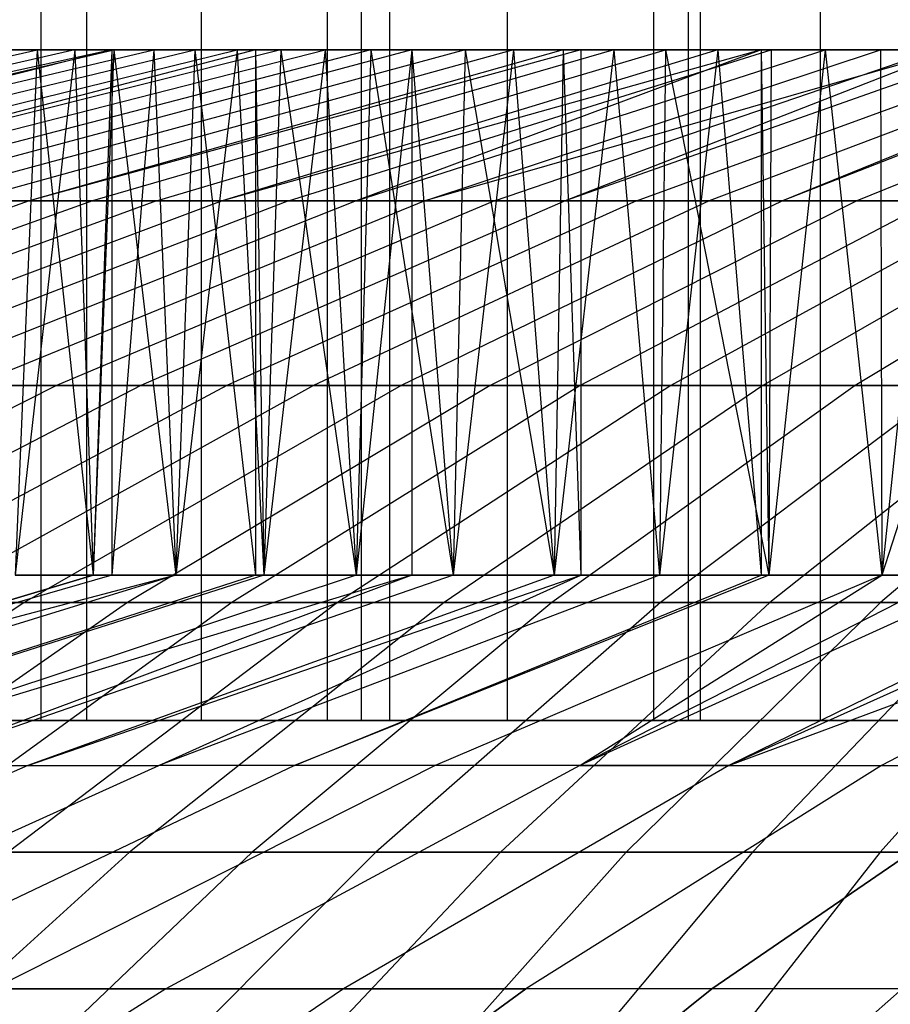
# Model space of a CAD drawing. Extents: x -125 to 125, y -143 to 0.
# Tile 172 of 241: x -8.41 to -5.7, y -26.68 to -23.62. Entities that reach past the tile are written whole.
import ezdxf

# ---------------------------------------------------------------- set-up
doc = ezdxf.new("R2010")
doc.units = 0
doc.header["$LTSCALE"] = 25.4
doc.layers.get('0').update_dxf_attribs({"linetype": 'CONTINUOUS'})

# ---------------------------------------------------------------- blocks, each defined once
blk = doc.blocks.new('NL2500026672_STL')
at = {"color": 0}
for p, q in [((-8.346, -25.8, 18.1754), (-8.346, -19.8, 18.1754)), ((-8.346, -25.8, 18.1754), (-8.346, -19.8, 18.1754)), ((-8.2045, -19.8, 16.5812), (-8.2045, -25.8, 16.5812)), ((-8.2045, -19.8, 16.5812), (-8.2045, -25.8, 16.5812)), ((-7.8482, -19.8, -16.7528), (-7.8482, -25.8, -16.7528)), ((-7.8482, -19.8, -16.7528), (-7.8482, -25.8, -16.7528)), ((-7.4557, -25.8, -18.5583), (-7.4557, -19.8, -18.5583)), ((-7.4557, -25.8, -18.5583), (-7.4557, -19.8, -18.5583)), ((-7.3497, -25.8, 18.6006), (-7.3497, -19.8, 18.6006)), ((-7.3497, -25.8, 18.6006), (-7.3497, -19.8, 18.6006)), ((-7.2619, -19.8, 17.0151), (-7.2619, -25.8, 17.0151)), ((-7.2619, -19.8, 17.0151), (-7.2619, -25.8, 17.0151)), ((-6.8966, -19.8, -17.1665), (-6.8966, -25.8, -17.1665)), ((-6.8966, -19.8, -17.1665), (-6.8966, -25.8, -17.1665)), ((-6.4401, -25.8, -18.9348), (-6.4401, -19.8, -18.9348)), ((-6.4401, -25.8, -18.9348), (-6.4401, -19.8, -18.9348)), ((-6.3319, -25.8, 18.9712), (-6.3319, -19.8, 18.9712)), ((-6.3319, -25.8, 18.9712), (-6.3319, -19.8, 18.9712)), ((-6.2965, -19.8, 17.3955), (-6.2965, -25.8, 17.3955)), ((-6.2965, -19.8, 17.3955), (-6.2965, -25.8, 17.3955)), ((-5.9232, -19.8, -17.5262), (-5.9232, -25.8, -17.5262)), ((-5.9232, -19.8, -17.5262), (-5.9232, -25.8, -17.5262)), ((-10.4236, -24.1847, 6.8266), (-8.3582, -23.7144, 5.4739)), ((-10.4236, -24.1847, 6.8266), (-8.3582, -23.7144, 5.4739)), ((-8.241, -23.7144, -5.6489), (-10.2774, -24.1847, -7.0448)), ((-8.241, -23.7144, -5.6489), (-10.2774, -24.1847, -7.0448)), ((-8.1257, -23.7144, -5.8135), (-10.2774, -24.1847, -7.0448)), ((-8.1257, -23.7144, -5.8135), (-10.2774, -24.1847, -7.0448)), ((-10.1265, -24.1847, 7.2599), (-8.12, -23.7144, 5.8214)), ((-10.1265, -24.1847, 7.2599), (-8.12, -23.7144, 5.8214)), ((-8.1257, -23.7144, -5.8135), (-9.9712, -24.1847, -7.4718)), ((-9.9712, -24.1847, -7.4718), (-7.9955, -23.7144, -5.9913)), ((-9.9712, -24.1847, -7.4718), (-7.9955, -23.7144, -5.9913)), ((-8.1257, -23.7144, -5.8135), (-9.9712, -24.1847, -7.4718)), ((-9.8115, -24.1847, 7.6804), (-7.8674, -23.7144, 6.1586)), ((-9.8115, -24.1847, 7.6804), (-7.8674, -23.7144, 6.1586)), ((-9.6474, -24.1847, -7.8855), (-7.7358, -23.7144, -6.3231)), ((-9.6474, -24.1847, -7.8855), (-7.7358, -23.7144, -6.3231)), ((-7.6008, -23.7144, 6.4847), (-9.479, -24.1847, 8.0872)), ((-7.6008, -23.7144, 6.4847), (-9.479, -24.1847, 8.0872)), ((-7.6797, -23.7144, 6.3911), (-9.479, -24.1847, 8.0872)), ((-7.6797, -23.7144, 6.3911), (-9.479, -24.1847, 8.0872)), ((-9.3064, -24.1847, -8.2852), (-7.4624, -23.7144, -6.6436)), ((-9.3064, -24.1847, -8.2852), (-7.4624, -23.7144, -6.6436)), ((-7.3206, -23.7144, 6.7994), (-9.1296, -24.1847, 8.4796)), ((-7.3206, -23.7144, 6.7994), (-9.1296, -24.1847, 8.4796)), ((-7.1927, -23.7144, -6.9346), (-8.9488, -24.1847, -8.6702)), ((-7.1927, -23.7144, -6.9346), (-8.9488, -24.1847, -8.6702)), ((-7.0275, -23.7144, 7.102), (-8.764, -24.1847, 8.8569)), ((-7.0275, -23.7144, 7.102), (-8.764, -24.1847, 8.8569)), ((-6.8762, -23.7144, -7.2486), (-8.5754, -24.1847, -9.0397)), ((-6.8762, -23.7144, -7.2486), (-8.5754, -24.1847, -9.0397)), ((-8.3582, -23.7144, 5.4739), (-8.5284, -23.7144, 5.2048)), ((-8.3582, -23.7144, 5.4739), (-8.5284, -23.7144, 5.2048)), ((-8.4718, -23.7144, -5.2965), (-8.241, -23.7144, -5.6489)), ((-8.4718, -23.7144, -5.2965), (-8.241, -23.7144, -5.6489)), ((-8.241, -23.7144, -5.6489), (-8.4265, -25.3479, -5.3683)), ((-8.241, -23.7144, -5.6489), (-8.4265, -25.3479, -5.3683)), ((-8.3582, -23.7144, 5.4739), (-8.4265, -25.3479, 5.3683)), ((-8.3582, -23.7144, 5.4739), (-8.4265, -25.3479, 5.3683)), ((-6.6673, -23.7144, 7.4412), (-8.3829, -24.1847, 9.2185)), ((-6.7219, -23.7144, 7.3919), (-8.3829, -24.1847, 9.2185)), ((-6.6673, -23.7144, 7.4412), (-8.3829, -24.1847, 9.2185)), ((-6.7219, -23.7144, 7.3919), (-8.3829, -24.1847, 9.2185)), ((-8.12, -23.7144, 5.8214), (-8.3582, -23.7144, 5.4739)), ((-8.3582, -23.7144, 5.4739), (-8.1843, -25.3479, 5.7307)), ((-8.3582, -23.7144, 5.4739), (-8.1843, -25.3479, 5.7307)), ((-8.12, -23.7144, 5.8214), (-8.3582, -23.7144, 5.4739)), ((-8.241, -23.7144, -5.6489), (-8.1257, -23.7144, -5.8135)), ((-8.241, -23.7144, -5.6489), (-8.1257, -23.7144, -5.8135)), ((-8.241, -23.7144, -5.6489), (-8.1843, -25.3479, -5.7307)), ((-8.241, -23.7144, -5.6489), (-8.1843, -25.3479, -5.7307)), ((-6.5645, -23.7144, -7.532), (-8.1867, -24.1847, -9.3932)), ((-6.5645, -23.7144, -7.532), (-8.1867, -24.1847, -9.3932)), ((-8.1257, -23.7144, -5.8135), (-8.1843, -25.3479, -5.7307)), ((-8.1257, -23.7144, -5.8135), (-8.1843, -25.3479, -5.7307)), ((-8.12, -23.7144, 5.8214), (-8.1843, -25.3479, 5.7307)), ((-8.12, -23.7144, 5.8214), (-8.1843, -25.3479, 5.7307)), ((-8.1257, -23.7144, -5.8135), (-7.9955, -23.7144, -5.9913)), ((-7.9955, -23.7144, -5.9913), (-8.1257, -25.3479, -5.8135)), ((-7.9955, -23.7144, -5.9913), (-8.1257, -25.3479, -5.8135)), ((-8.1257, -23.7144, -5.8135), (-7.9955, -23.7144, -5.9913)), ((-8.1257, -23.7144, -5.8135), (-8.1257, -25.3479, -5.8135)), ((-8.1257, -23.7144, -5.8135), (-8.1257, -25.3479, -5.8135)), ((-7.8674, -23.7144, 6.1586), (-8.12, -23.7144, 5.8214)), ((-8.12, -23.7144, 5.8214), (-7.9265, -25.3479, 6.0822)), ((-8.12, -23.7144, 5.8214), (-7.9265, -25.3479, 6.0822)), ((-7.8674, -23.7144, 6.1586), (-8.12, -23.7144, 5.8214)), ((-7.9955, -23.7144, -5.9913), (-7.7358, -23.7144, -6.3231)), ((-7.9955, -23.7144, -5.9913), (-7.7358, -23.7144, -6.3231)), ((-7.9955, -23.7144, -5.9913), (-7.9265, -25.3479, -6.0822)), ((-7.9955, -23.7144, -5.9913), (-7.9265, -25.3479, -6.0822)), ((-7.9868, -24.1847, 9.5637), (-6.4043, -23.7144, 7.6687)), ((-7.9868, -24.1847, 9.5637), (-6.4043, -23.7144, 7.6687)), ((-7.7358, -23.7144, -6.3231), (-7.9265, -25.3479, -6.0822)), ((-7.7358, -23.7144, -6.3231), (-7.9265, -25.3479, -6.0822)), ((-7.8674, -23.7144, 6.1586), (-7.9265, -25.3479, 6.0822)), ((-7.8674, -23.7144, 6.1586), (-7.9265, -25.3479, 6.0822)), ((-7.6797, -23.7144, 6.3911), (-7.8674, -23.7144, 6.1586)), ((-7.8674, -23.7144, 6.1586), (-7.6797, -25.3479, 6.3911)), ((-7.8674, -23.7144, 6.1586), (-7.6797, -25.3479, 6.3911)), ((-7.6797, -23.7144, 6.3911), (-7.8674, -23.7144, 6.1586)), ((-6.2412, -23.7144, -7.802), (-7.7834, -24.1847, -9.73)), ((-6.2412, -23.7144, -7.802), (-7.7834, -24.1847, -9.73)), ((-6.1063, -23.7144, -7.908), (-7.7834, -24.1847, -9.73)), ((-6.1063, -23.7144, -7.908), (-7.7834, -24.1847, -9.73)), ((-7.7358, -23.7144, -6.3231), (-7.4624, -23.7144, -6.6436)), ((-7.7358, -23.7144, -6.3231), (-7.4624, -23.7144, -6.6436)), ((-7.7358, -23.7144, -6.3231), (-7.6537, -25.3479, -6.4222)), ((-7.7358, -23.7144, -6.3231), (-7.6537, -25.3479, -6.4222)), ((-7.6008, -23.7144, 6.4847), (-7.6797, -23.7144, 6.3911)), ((-7.6797, -23.7144, 6.3911), (-7.6797, -25.3479, 6.3911)), ((-7.6797, -23.7144, 6.3911), (-7.6797, -25.3479, 6.3911)), ((-7.6797, -23.7144, 6.3911), (-7.6537, -25.3479, 6.4222)), ((-7.6797, -23.7144, 6.3911), (-7.6537, -25.3479, 6.4222)), ((-7.6008, -23.7144, 6.4847), (-7.6797, -23.7144, 6.3911)), ((-7.4624, -23.7144, -6.6436), (-7.6537, -25.3479, -6.4222)), ((-7.4624, -23.7144, -6.6436), (-7.6537, -25.3479, -6.4222)), ((-7.6008, -23.7144, 6.4847), (-7.6537, -25.3479, 6.4222)), ((-7.6008, -23.7144, 6.4847), (-7.6537, -25.3479, 6.4222)), ((-7.3206, -23.7144, 6.7994), (-7.6008, -23.7144, 6.4847)), ((-7.6008, -23.7144, 6.4847), (-7.3663, -25.3479, 6.7499)), ((-7.6008, -23.7144, 6.4847), (-7.3663, -25.3479, 6.7499)), ((-7.3206, -23.7144, 6.7994), (-7.6008, -23.7144, 6.4847)), ((-7.5765, -24.1847, 9.8919), (-6.0753, -23.7144, 7.9319)), ((-7.5765, -24.1847, 9.8919), (-6.0753, -23.7144, 7.9319)), ((-7.4624, -23.7144, -6.6436), (-7.1927, -23.7144, -6.9346)), ((-7.4624, -23.7144, -6.6436), (-7.1927, -23.7144, -6.9346)), ((-7.4624, -23.7144, -6.6436), (-7.3663, -25.3479, -6.7499)), ((-7.4624, -23.7144, -6.6436), (-7.3663, -25.3479, -6.7499)), ((-6.1063, -23.7144, -7.908), (-7.3663, -24.1847, -10.0494)), ((-7.3663, -24.1847, -10.0494), (-5.9067, -23.7144, -8.0582)), ((-7.3663, -24.1847, -10.0494), (-5.9067, -23.7144, -8.0582)), ((-6.1063, -23.7144, -7.908), (-7.3663, -24.1847, -10.0494)), ((-7.1927, -23.7144, -6.9346), (-7.3663, -25.3479, -6.7499)), ((-7.1927, -23.7144, -6.9346), (-7.3663, -25.3479, -6.7499)), ((-7.3206, -23.7144, 6.7994), (-7.3663, -25.3479, 6.7499)), ((-7.3206, -23.7144, 6.7994), (-7.3663, -25.3479, 6.7499)), ((-7.0275, -23.7144, 7.102), (-7.3206, -23.7144, 6.7994)), ((-7.3206, -23.7144, 6.7994), (-7.0648, -25.3479, 7.0648)), ((-7.3206, -23.7144, 6.7994), (-7.0648, -25.3479, 7.0648)), ((-7.0275, -23.7144, 7.102), (-7.3206, -23.7144, 6.7994)), ((-7.1927, -23.7144, -6.9346), (-6.8762, -23.7144, -7.2486)), ((-7.1927, -23.7144, -6.9346), (-6.8762, -23.7144, -7.2486)), ((-7.1927, -23.7144, -6.9346), (-7.0648, -25.3479, -7.0648)), ((-7.1927, -23.7144, -6.9346), (-7.0648, -25.3479, -7.0648)), ((-7.1927, -23.7144, -6.9346), (-7.1927, -25.3479, -6.9346)), ((-7.1927, -23.7144, -6.9346), (-7.1927, -25.3479, -6.9346)), ((-5.5128, -23.7144, 8.3326), (-7.1528, -24.1847, 10.2025)), ((-7.1528, -24.1847, 10.2025), (-5.7355, -23.7144, 8.1809)), ((-7.1528, -24.1847, 10.2025), (-5.7355, -23.7144, 8.1809)), ((-5.5128, -23.7144, 8.3326), (-7.1528, -24.1847, 10.2025)), ((-6.8762, -23.7144, -7.2486), (-7.0648, -25.3479, -7.0648)), ((-6.8762, -23.7144, -7.2486), (-7.0648, -25.3479, -7.0648)), ((-7.0275, -23.7144, 7.102), (-7.0648, -25.3479, 7.0648)), ((-7.0275, -23.7144, 7.102), (-7.0648, -25.3479, 7.0648)), ((-6.7219, -23.7144, 7.3919), (-7.0275, -23.7144, 7.102)), ((-7.0275, -23.7144, 7.102), (-6.7499, -25.3479, 7.3663)), ((-7.0275, -23.7144, 7.102), (-6.7499, -25.3479, 7.3663)), ((-6.7219, -23.7144, 7.3919), (-7.0275, -23.7144, 7.102)), ((-6.9361, -24.1847, -10.3511), (-5.5617, -23.7144, -8.3)), ((-6.9361, -24.1847, -10.3511), (-5.5617, -23.7144, -8.3)), ((-6.8762, -23.7144, -7.2486), (-6.5645, -23.7144, -7.532)), ((-6.8762, -23.7144, -7.2486), (-6.5645, -23.7144, -7.532)), ((-6.8762, -23.7144, -7.2486), (-6.7499, -25.3479, -7.3663)), ((-6.8762, -23.7144, -7.2486), (-6.7499, -25.3479, -7.3663)), ((-6.5645, -23.7144, -7.532), (-6.7499, -25.3479, -7.3663)), ((-6.5645, -23.7144, -7.532), (-6.7499, -25.3479, -7.3663)), ((-6.7219, -23.7144, 7.3919), (-6.7499, -25.3479, 7.3663)), ((-6.7219, -23.7144, 7.3919), (-6.7499, -25.3479, 7.3663)), ((-6.6673, -23.7144, 7.4412), (-6.7219, -23.7144, 7.3919)), ((-6.7219, -23.7144, 7.3919), (-6.6673, -25.3479, 7.4412)), ((-6.7219, -23.7144, 7.3919), (-6.6673, -25.3479, 7.4412)), ((-6.6673, -23.7144, 7.4412), (-6.7219, -23.7144, 7.3919)), ((-5.3855, -23.7144, 8.4155), (-6.7163, -24.1847, 10.495)), ((-5.3855, -23.7144, 8.4155), (-6.7163, -24.1847, 10.495)), ((-5.5128, -23.7144, 8.3326), (-6.7163, -24.1847, 10.495)), ((-5.5128, -23.7144, 8.3326), (-6.7163, -24.1847, 10.495)), ((-6.4043, -23.7144, 7.6687), (-6.6673, -23.7144, 7.4412)), ((-6.6673, -23.7144, 7.4412), (-6.6673, -25.3479, 7.4412)), ((-6.6673, -23.7144, 7.4412), (-6.6673, -25.3479, 7.4412)), ((-6.4043, -23.7144, 7.6687), (-6.6673, -23.7144, 7.4412)), ((-6.5645, -23.7144, -7.532), (-6.2412, -23.7144, -7.802)), ((-6.5645, -23.7144, -7.532), (-6.2412, -23.7144, -7.802)), ((-6.5645, -23.7144, -7.532), (-6.4222, -25.3479, -7.6537)), ((-6.5645, -23.7144, -7.532), (-6.4222, -25.3479, -7.6537)), ((-6.4936, -24.1847, -10.6343), (-5.2069, -23.7144, -8.5271)), ((-6.4936, -24.1847, -10.6343), (-5.2069, -23.7144, -8.5271)), ((-6.2412, -23.7144, -7.802), (-6.4222, -25.3479, -7.6537)), ((-6.2412, -23.7144, -7.802), (-6.4222, -25.3479, -7.6537)), ((-6.4043, -23.7144, 7.6687), (-6.4222, -25.3479, 7.6537)), ((-6.4043, -23.7144, 7.6687), (-6.4222, -25.3479, 7.6537)), ((-6.0753, -23.7144, 7.9319), (-6.4043, -23.7144, 7.6687)), ((-6.4043, -23.7144, 7.6687), (-6.0822, -25.3479, 7.9265)), ((-6.4043, -23.7144, 7.6687), (-6.0822, -25.3479, 7.9265)), ((-6.0753, -23.7144, 7.9319), (-6.4043, -23.7144, 7.6687)), ((-5.026, -23.7144, 8.635), (-6.2679, -24.1847, 10.7688)), ((-5.026, -23.7144, 8.635), (-6.2679, -24.1847, 10.7688)), ((-6.2412, -23.7144, -7.802), (-6.1063, -23.7144, -7.908)), ((-6.2412, -23.7144, -7.802), (-6.1063, -23.7144, -7.908)), ((-6.2412, -23.7144, -7.802), (-6.1063, -25.3479, -7.908)), ((-6.2412, -23.7144, -7.802), (-6.1063, -25.3479, -7.908)), ((-6.1063, -23.7144, -7.908), (-5.9067, -23.7144, -8.0582)), ((-6.1063, -23.7144, -7.908), (-5.9067, -23.7144, -8.0582)), ((-6.1063, -23.7144, -7.908), (-6.0822, -25.3479, -7.9265)), ((-6.1063, -23.7144, -7.908), (-6.0822, -25.3479, -7.9265)), ((-6.1063, -23.7144, -7.908), (-6.1063, -25.3479, -7.908)), ((-6.1063, -23.7144, -7.908), (-6.1063, -25.3479, -7.908)), ((-5.9067, -23.7144, -8.0582), (-6.0822, -25.3479, -7.9265)), ((-5.9067, -23.7144, -8.0582), (-6.0822, -25.3479, -7.9265)), ((-6.0753, -23.7144, 7.9319), (-6.0822, -25.3479, 7.9265)), ((-6.0753, -23.7144, 7.9319), (-6.0822, -25.3479, 7.9265)), ((-5.7355, -23.7144, 8.1809), (-6.0753, -23.7144, 7.9319)), ((-5.7355, -23.7144, 8.1809), (-6.0753, -23.7144, 7.9319)), ((-4.8899, -23.7144, -8.7128), (-6.0395, -24.1847, -10.8985)), ((-4.8428, -23.7144, -8.7391), (-6.0395, -24.1847, -10.8985)), ((-4.8899, -23.7144, -8.7128), (-6.0395, -24.1847, -10.8985)), ((-4.8428, -23.7144, -8.7391), (-6.0395, -24.1847, -10.8985)), ((-5.9067, -23.7144, -8.0582), (-5.5617, -23.7144, -8.3)), ((-5.9067, -23.7144, -8.0582), (-5.5617, -23.7144, -8.3)), ((-5.9067, -23.7144, -8.0582), (-5.7307, -25.3479, -8.1843)), ((-5.9067, -23.7144, -8.0582), (-5.7307, -25.3479, -8.1843)), ((-4.6575, -23.7144, 8.8392), (-5.8084, -24.1847, 11.0235)), ((-4.6575, -23.7144, 8.8392), (-5.8084, -24.1847, 11.0235)), ((-5.5128, -23.7144, 8.3326), (-5.7355, -23.7144, 8.1809)), ((-5.7355, -23.7144, 8.1809), (-5.7307, -25.3479, 8.1843)), ((-5.7355, -23.7144, 8.1809), (-5.7307, -25.3479, 8.1843)), ((-5.5128, -23.7144, 8.3326), (-5.7355, -23.7144, 8.1809)), ((-5.2069, -23.7144, -8.5271), (-5.7307, -25.3479, -8.1843)), ((-5.5617, -23.7144, -8.3), (-5.7307, -25.3479, -8.1843)), ((-5.2069, -23.7144, -8.5271), (-5.7307, -25.3479, -8.1843)), ((-5.5617, -23.7144, -8.3), (-5.7307, -25.3479, -8.1843)), ((-8.3829, -24.1847, 9.2185), (-10.0292, -24.7581, 11.0289)), ((-8.3829, -24.1847, 9.2185), (-10.0292, -24.7581, 11.0289)), ((-8.1867, -24.1847, -9.3932), (-9.7944, -24.7581, -11.2379)), ((-8.1867, -24.1847, -9.3932), (-9.7944, -24.7581, -11.2379)), ((-7.9868, -24.1847, 9.5637), (-9.5553, -24.7581, 11.4419)), ((-7.9868, -24.1847, 9.5637), (-9.5553, -24.7581, 11.4419)), ((-7.7834, -24.1847, -9.73), (-9.312, -24.7581, -11.6409)), ((-7.7834, -24.1847, -9.73), (-9.312, -24.7581, -11.6409)), ((-7.5765, -24.1847, 9.8919), (-9.0645, -24.7581, 11.8346)), ((-7.5765, -24.1847, 9.8919), (-9.0645, -24.7581, 11.8346)), ((-7.3663, -24.1847, -10.0494), (-8.813, -24.7581, -12.0231)), ((-7.3663, -24.1847, -10.0494), (-8.813, -24.7581, -12.0231)), ((-8.764, -24.1847, 8.8569), (-8.3829, -24.1847, 9.2185)), ((-8.764, -24.1847, 8.8569), (-8.3829, -24.1847, 9.2185)), ((-8.1867, -24.1847, -9.3932), (-8.5754, -24.1847, -9.0397)), ((-8.1867, -24.1847, -9.3932), (-8.5754, -24.1847, -9.0397)), ((-7.1528, -24.1847, 10.2025), (-8.5575, -24.7581, 12.2062)), ((-7.1528, -24.1847, 10.2025), (-8.5575, -24.7581, 12.2062)), ((-8.3829, -24.1847, 9.2185), (-7.9868, -24.1847, 9.5637)), ((-8.3829, -24.1847, 9.2185), (-7.9868, -24.1847, 9.5637)), ((-6.9361, -24.1847, -10.3511), (-8.2983, -24.7581, -12.3839)), ((-6.9361, -24.1847, -10.3511), (-8.2983, -24.7581, -12.3839)), ((-7.7834, -24.1847, -9.73), (-8.1867, -24.1847, -9.3932)), ((-7.7834, -24.1847, -9.73), (-8.1867, -24.1847, -9.3932)), ((-6.7163, -24.1847, 10.495), (-8.0354, -24.7581, 12.5561)), ((-6.7163, -24.1847, 10.495), (-8.0354, -24.7581, 12.5561)), ((-7.9868, -24.1847, 9.5637), (-7.5765, -24.1847, 9.8919)), ((-7.9868, -24.1847, 9.5637), (-7.5765, -24.1847, 9.8919)), ((-7.3663, -24.1847, -10.0494), (-7.7834, -24.1847, -9.73)), ((-7.3663, -24.1847, -10.0494), (-7.7834, -24.1847, -9.73)), ((-6.4936, -24.1847, -10.6343), (-7.7688, -24.7581, -12.7227)), ((-6.4936, -24.1847, -10.6343), (-7.7688, -24.7581, -12.7227)), ((-7.5765, -24.1847, 9.8919), (-7.1528, -24.1847, 10.2025)), ((-7.5765, -24.1847, 9.8919), (-7.1528, -24.1847, 10.2025)), ((-6.2679, -24.1847, 10.7688), (-7.4989, -24.7581, 12.8837)), ((-6.2679, -24.1847, 10.7688), (-7.4989, -24.7581, 12.8837)), ((-6.9361, -24.1847, -10.3511), (-7.3663, -24.1847, -10.0494)), ((-6.9361, -24.1847, -10.3511), (-7.3663, -24.1847, -10.0494)), ((-6.0395, -24.1847, -10.8985), (-7.2256, -24.7581, -13.0389)), ((-6.0395, -24.1847, -10.8985), (-7.2256, -24.7581, -13.0389)), ((-7.1528, -24.1847, 10.2025), (-6.7163, -24.1847, 10.495)), ((-7.1528, -24.1847, 10.2025), (-6.7163, -24.1847, 10.495)), ((-5.8084, -24.1847, 11.0235), (-6.9491, -24.7581, 13.1884)), ((-5.8084, -24.1847, 11.0235), (-6.9491, -24.7581, 13.1884)), ((-6.4936, -24.1847, -10.6343), (-6.9361, -24.1847, -10.3511)), ((-6.4936, -24.1847, -10.6343), (-6.9361, -24.1847, -10.3511)), ((-6.7163, -24.1847, 10.495), (-6.2679, -24.1847, 10.7688)), ((-6.7163, -24.1847, 10.495), (-6.2679, -24.1847, 10.7688)), ((-5.5747, -24.1847, -11.1435), (-6.6695, -24.7581, -13.3319)), ((-5.5747, -24.1847, -11.1435), (-6.6695, -24.7581, -13.3319)), ((-6.0395, -24.1847, -10.8985), (-6.4936, -24.1847, -10.6343)), ((-6.0395, -24.1847, -10.8985), (-6.4936, -24.1847, -10.6343)), ((-5.3385, -24.1847, 11.2585), (-6.3869, -24.7581, 13.4696)), ((-5.3385, -24.1847, 11.2585), (-6.3869, -24.7581, 13.4696)), ((-6.2679, -24.1847, 10.7688), (-5.8084, -24.1847, 11.0235)), ((-6.2679, -24.1847, 10.7688), (-5.8084, -24.1847, 11.0235)), ((-5.1, -24.1847, -11.3686), (-6.1015, -24.7581, -13.6012)), ((-5.1, -24.1847, -11.3686), (-6.1015, -24.7581, -13.6012)), ((-5.5747, -24.1847, -11.1435), (-6.0395, -24.1847, -10.8985)), ((-5.5747, -24.1847, -11.1435), (-6.0395, -24.1847, -10.8985)), ((-4.8591, -24.1847, 11.4736), (-5.8134, -24.7581, 13.7269)), ((-4.8591, -24.1847, 11.4736), (-5.8134, -24.7581, 13.7269)), ((-5.8084, -24.1847, 11.0235), (-5.3385, -24.1847, 11.2585)), ((-5.8084, -24.1847, 11.0235), (-5.3385, -24.1847, 11.2585)), ((-8.2983, -24.7581, -12.3839), (-9.6459, -25.4333, -14.395)), ((-8.2983, -24.7581, -12.3839), (-9.6459, -25.4333, -14.395)), ((-8.0354, -24.7581, 12.5561), (-9.3403, -25.4333, 14.5952)), ((-8.0354, -24.7581, 12.5561), (-9.3403, -25.4333, 14.5952)), ((-7.7688, -24.7581, -12.7227), (-9.0305, -25.4333, -14.7889)), ((-7.7688, -24.7581, -12.7227), (-9.0305, -25.4333, -14.7889)), ((-8.2983, -24.7581, -12.3839), (-8.813, -24.7581, -12.0231)), ((-8.2983, -24.7581, -12.3839), (-8.813, -24.7581, -12.0231)), ((-7.4989, -24.7581, 12.8837), (-8.7167, -25.4333, 14.976)), ((-7.4989, -24.7581, 12.8837), (-8.7167, -25.4333, 14.976)), ((-8.5575, -24.7581, 12.2062), (-8.0354, -24.7581, 12.5561)), ((-8.5575, -24.7581, 12.2062), (-8.0354, -24.7581, 12.5561)), ((-7.2256, -24.7581, -13.0389), (-8.399, -25.4333, -15.1564)), ((-7.2256, -24.7581, -13.0389), (-8.399, -25.4333, -15.1564)), ((-7.7688, -24.7581, -12.7227), (-8.2983, -24.7581, -12.3839)), ((-7.7688, -24.7581, -12.7227), (-8.2983, -24.7581, -12.3839)), ((-6.9491, -24.7581, 13.1884), (-8.0776, -25.4333, 15.3301)), ((-6.9491, -24.7581, 13.1884), (-8.0776, -25.4333, 15.3301)), ((-8.0354, -24.7581, 12.5561), (-7.4989, -24.7581, 12.8837)), ((-8.0354, -24.7581, 12.5561), (-7.4989, -24.7581, 12.8837)), ((-7.2256, -24.7581, -13.0389), (-7.7688, -24.7581, -12.7227)), ((-7.2256, -24.7581, -13.0389), (-7.7688, -24.7581, -12.7227)), ((-6.6695, -24.7581, -13.3319), (-7.7526, -25.4333, -15.497)), ((-6.6695, -24.7581, -13.3319), (-7.7526, -25.4333, -15.497)), ((-7.4989, -24.7581, 12.8837), (-6.9491, -24.7581, 13.1884)), ((-7.4989, -24.7581, 12.8837), (-6.9491, -24.7581, 13.1884)), ((-6.3869, -24.7581, 13.4696), (-7.4242, -25.4333, 15.657)), ((-6.3869, -24.7581, 13.4696), (-7.4242, -25.4333, 15.657)), ((-6.6695, -24.7581, -13.3319), (-7.2256, -24.7581, -13.0389)), ((-6.6695, -24.7581, -13.3319), (-7.2256, -24.7581, -13.0389)), ((-6.1015, -24.7581, -13.6012), (-7.0924, -25.4333, -15.8101)), ((-6.1015, -24.7581, -13.6012), (-7.0924, -25.4333, -15.8101)), ((-6.9491, -24.7581, 13.1884), (-6.3869, -24.7581, 13.4696)), ((-6.9491, -24.7581, 13.1884), (-6.3869, -24.7581, 13.4696)), ((-5.8134, -24.7581, 13.7269), (-6.7575, -25.4333, 15.9561)), ((-5.8134, -24.7581, 13.7269), (-6.7575, -25.4333, 15.9561)), ((-6.1015, -24.7581, -13.6012), (-6.6695, -24.7581, -13.3319)), ((-6.1015, -24.7581, -13.6012), (-6.6695, -24.7581, -13.3319)), ((-5.5227, -24.7581, -13.8464), (-6.4196, -25.4333, -16.095)), ((-5.5227, -24.7581, -13.8464), (-6.4196, -25.4333, -16.095)), ((-6.3869, -24.7581, 13.4696), (-5.8134, -24.7581, 13.7269)), ((-6.3869, -24.7581, 13.4696), (-5.8134, -24.7581, 13.7269)), ((-5.5227, -24.7581, -13.8464), (-6.1015, -24.7581, -13.6012)), ((-5.5227, -24.7581, -13.8464), (-6.1015, -24.7581, -13.6012)), ((-5.2296, -24.7581, 13.9597), (-6.0789, -25.4333, 16.2268)), ((-5.2296, -24.7581, 13.9597), (-6.0789, -25.4333, 16.2268)), ((-5.8134, -24.7581, 13.7269), (-5.2296, -24.7581, 13.9597)), ((-5.8134, -24.7581, 13.7269), (-5.2296, -24.7581, 13.9597)), ((-4.9341, -24.7581, -14.0669), (-5.7354, -25.4333, -16.3513)), ((-4.9341, -24.7581, -14.0669), (-5.7354, -25.4333, -16.3513)), ((-8.1843, -25.3479, 5.7307), (-10.1693, -25.9403, 7.1206)), ((-10.1693, -25.9403, -7.1206), (-8.1843, -25.3479, -5.7307)), ((-8.1843, -25.3479, 5.7307), (-10.1693, -25.9403, 7.1206)), ((-7.9265, -25.3479, -6.0822), (-10.1693, -25.9403, -7.1206)), ((-7.9265, -25.3479, -6.0822), (-10.1693, -25.9403, -7.1206)), ((-8.1257, -25.3479, -5.8135), (-10.1693, -25.9403, -7.1206)), ((-8.1257, -25.3479, -5.8135), (-10.1693, -25.9403, -7.1206)), ((-10.1693, -25.9403, -7.1206), (-8.1843, -25.3479, -5.7307)), ((-7.9265, -25.3479, 6.0822), (-9.8491, -25.9403, 7.5574)), ((-7.9265, -25.3479, 6.0822), (-9.8491, -25.9403, 7.5574)), ((-7.9265, -25.3479, -6.0822), (-9.8491, -25.9403, -7.5574)), ((-7.9265, -25.3479, -6.0822), (-9.8491, -25.9403, -7.5574)), ((-7.6797, -25.3479, 6.3911), (-9.51, -25.9403, 7.9799)), ((-7.6797, -25.3479, 6.3911), (-9.51, -25.9403, 7.9799)), ((-7.6537, -25.3479, 6.4222), (-9.51, -25.9403, 7.9799)), ((-7.6537, -25.3479, 6.4222), (-9.51, -25.9403, 7.9799)), ((-7.6537, -25.3479, -6.4222), (-9.51, -25.9403, -7.9799)), ((-7.6537, -25.3479, -6.4222), (-9.51, -25.9403, -7.9799)), ((-7.3663, -25.3479, 6.7499), (-9.1529, -25.9403, 8.3871)), ((-7.3663, -25.3479, 6.7499), (-9.1529, -25.9403, 8.3871)), ((-7.1927, -25.3479, -6.9346), (-9.1529, -25.9403, -8.3871)), ((-7.1927, -25.3479, -6.9346), (-9.1529, -25.9403, -8.3871)), ((-7.3663, -25.3479, -6.7499), (-9.1529, -25.9403, -8.3871)), ((-7.3663, -25.3479, -6.7499), (-9.1529, -25.9403, -8.3871)), ((-7.0648, -25.3479, 7.0648), (-8.7783, -25.9403, 8.7783)), ((-7.0648, -25.3479, 7.0648), (-8.7783, -25.9403, 8.7783)), ((-7.0648, -25.3479, -7.0648), (-8.7783, -25.9403, -8.7783)), ((-7.0648, -25.3479, -7.0648), (-8.7783, -25.9403, -8.7783)), ((-7.1927, -25.3479, -6.9346), (-8.7783, -25.9403, -8.7783)), ((-7.1927, -25.3479, -6.9346), (-8.7783, -25.9403, -8.7783)), ((-8.4265, -25.3479, -5.3683), (-8.1843, -25.3479, -5.7307)), ((-8.1843, -25.3479, 5.7307), (-8.4265, -25.3479, 5.3683)), ((-8.1843, -25.3479, 5.7307), (-8.4265, -25.3479, 5.3683)), ((-8.4265, -25.3479, -5.3683), (-8.1843, -25.3479, -5.7307)), ((-6.7499, -25.3479, -7.3663), (-8.3871, -25.9403, -9.1529)), ((-8.3871, -25.9403, 9.1529), (-6.6673, -25.3479, 7.4412)), ((-6.7499, -25.3479, 7.3663), (-8.3871, -25.9403, 9.1529)), ((-6.7499, -25.3479, 7.3663), (-8.3871, -25.9403, 9.1529)), ((-8.3871, -25.9403, 9.1529), (-6.6673, -25.3479, 7.4412)), ((-6.7499, -25.3479, -7.3663), (-8.3871, -25.9403, -9.1529)), ((-8.1843, -25.3479, -5.7307), (-8.1257, -25.3479, -5.8135)), ((-7.9265, -25.3479, 6.0822), (-8.1843, -25.3479, 5.7307)), ((-7.9265, -25.3479, 6.0822), (-8.1843, -25.3479, 5.7307)), ((-8.1843, -25.3479, -5.7307), (-8.1257, -25.3479, -5.8135)), ((-8.1257, -25.3479, -5.8135), (-7.9265, -25.3479, -6.0822)), ((-8.1257, -25.3479, -5.8135), (-7.9265, -25.3479, -6.0822)), ((-6.4222, -25.3479, 7.6537), (-7.9799, -25.9403, 9.51)), ((-7.9799, -25.9403, 9.51), (-6.6673, -25.3479, 7.4412)), ((-6.4222, -25.3479, 7.6537), (-7.9799, -25.9403, 9.51)), ((-6.4222, -25.3479, -7.6537), (-7.9799, -25.9403, -9.51)), ((-6.4222, -25.3479, -7.6537), (-7.9799, -25.9403, -9.51)), ((-7.9799, -25.9403, 9.51), (-6.6673, -25.3479, 7.4412)), ((-7.9265, -25.3479, -6.0822), (-7.6537, -25.3479, -6.4222)), ((-7.6797, -25.3479, 6.3911), (-7.9265, -25.3479, 6.0822)), ((-7.6797, -25.3479, 6.3911), (-7.9265, -25.3479, 6.0822)), ((-7.9265, -25.3479, -6.0822), (-7.6537, -25.3479, -6.4222)), ((-7.6537, -25.3479, 6.4222), (-7.6797, -25.3479, 6.3911)), ((-7.6537, -25.3479, 6.4222), (-7.6797, -25.3479, 6.3911)), ((-7.6537, -25.3479, -6.4222), (-7.3663, -25.3479, -6.7499)), ((-7.3663, -25.3479, 6.7499), (-7.6537, -25.3479, 6.4222)), ((-7.3663, -25.3479, 6.7499), (-7.6537, -25.3479, 6.4222)), ((-7.6537, -25.3479, -6.4222), (-7.3663, -25.3479, -6.7499)), ((-6.0822, -25.3479, 7.9265), (-7.5574, -25.9403, 9.8491)), ((-7.5574, -25.9403, -9.8491), (-6.1063, -25.3479, -7.908)), ((-6.0822, -25.3479, 7.9265), (-7.5574, -25.9403, 9.8491)), ((-6.0822, -25.3479, -7.9265), (-7.5574, -25.9403, -9.8491)), ((-6.0822, -25.3479, -7.9265), (-7.5574, -25.9403, -9.8491)), ((-7.5574, -25.9403, -9.8491), (-6.1063, -25.3479, -7.908)), ((-7.3663, -25.3479, -6.7499), (-7.1927, -25.3479, -6.9346)), ((-7.0648, -25.3479, 7.0648), (-7.3663, -25.3479, 6.7499)), ((-7.0648, -25.3479, 7.0648), (-7.3663, -25.3479, 6.7499)), ((-7.3663, -25.3479, -6.7499), (-7.1927, -25.3479, -6.9346)), ((-7.1927, -25.3479, -6.9346), (-7.0648, -25.3479, -7.0648)), ((-7.1927, -25.3479, -6.9346), (-7.0648, -25.3479, -7.0648)), ((-5.7307, -25.3479, 8.1843), (-7.1206, -25.9403, 10.1693)), ((-5.7307, -25.3479, 8.1843), (-7.1206, -25.9403, 10.1693)), ((-5.7307, -25.3479, -8.1843), (-7.1206, -25.9403, -10.1693)), ((-5.7307, -25.3479, -8.1843), (-7.1206, -25.9403, -10.1693)), ((-7.0648, -25.3479, -7.0648), (-6.7499, -25.3479, -7.3663)), ((-6.7499, -25.3479, 7.3663), (-7.0648, -25.3479, 7.0648)), ((-6.7499, -25.3479, 7.3663), (-7.0648, -25.3479, 7.0648)), ((-7.0648, -25.3479, -7.0648), (-6.7499, -25.3479, -7.3663)), ((-6.7499, -25.3479, -7.3663), (-6.4222, -25.3479, -7.6537)), ((-6.6673, -25.3479, 7.4412), (-6.7499, -25.3479, 7.3663)), ((-6.7499, -25.3479, -7.3663), (-6.4222, -25.3479, -7.6537)), ((-6.6673, -25.3479, 7.4412), (-6.7499, -25.3479, 7.3663)), ((-5.5128, -25.3479, 8.3326), (-6.6703, -25.9403, 10.4703)), ((-6.6703, -25.9403, 10.4703), (-5.7307, -25.3479, 8.1843)), ((-5.5128, -25.3479, 8.3326), (-6.6703, -25.9403, 10.4703)), ((-5.3683, -25.3479, 8.4265), (-6.6703, -25.9403, 10.4703)), ((-5.3683, -25.3479, 8.4265), (-6.6703, -25.9403, 10.4703)), ((-6.6703, -25.9403, 10.4703), (-5.7307, -25.3479, 8.1843)), ((-5.3683, -25.3479, -8.4265), (-6.6703, -25.9403, -10.4703)), ((-5.3683, -25.3479, -8.4265), (-6.6703, -25.9403, -10.4703)), ((-6.4222, -25.3479, 7.6537), (-6.6673, -25.3479, 7.4412)), ((-6.4222, -25.3479, 7.6537), (-6.6673, -25.3479, 7.4412)), ((-6.4222, -25.3479, -7.6537), (-6.1063, -25.3479, -7.908)), ((-6.0822, -25.3479, 7.9265), (-6.4222, -25.3479, 7.6537)), ((-6.0822, -25.3479, 7.9265), (-6.4222, -25.3479, 7.6537)), ((-6.4222, -25.3479, -7.6537), (-6.1063, -25.3479, -7.908)), ((-4.9956, -25.3479, 8.6526), (-6.2072, -25.9403, 10.7512)), ((-4.9956, -25.3479, 8.6526), (-6.2072, -25.9403, 10.7512)), ((-4.8899, -25.3479, -8.7128), (-6.2072, -25.9403, -10.7512)), ((-6.2072, -25.9403, -10.7512), (-4.6134, -25.3479, -8.8623)), ((-4.8899, -25.3479, -8.7128), (-6.2072, -25.9403, -10.7512)), ((-4.9956, -25.3479, -8.6526), (-6.2072, -25.9403, -10.7512)), ((-4.9956, -25.3479, -8.6526), (-6.2072, -25.9403, -10.7512)), ((-6.2072, -25.9403, -10.7512), (-4.6134, -25.3479, -8.8623)), ((-6.1063, -25.3479, -7.908), (-6.0822, -25.3479, -7.9265)), ((-6.1063, -25.3479, -7.908), (-6.0822, -25.3479, -7.9265)), ((-6.0822, -25.3479, -7.9265), (-5.7307, -25.3479, -8.1843)), ((-5.7307, -25.3479, 8.1843), (-6.0822, -25.3479, 7.9265)), ((-5.7307, -25.3479, 8.1843), (-6.0822, -25.3479, 7.9265)), ((-6.0822, -25.3479, -7.9265), (-5.7307, -25.3479, -8.1843)), ((-4.6134, -25.3479, 8.8623), (-5.7324, -25.9403, 11.0118)), ((-4.6134, -25.3479, 8.8623), (-5.7324, -25.9403, 11.0118)), ((-4.6134, -25.3479, -8.8623), (-5.7324, -25.9403, -11.0118)), ((-4.6134, -25.3479, -8.8623), (-5.7324, -25.9403, -11.0118)), ((-5.7307, -25.3479, -8.1843), (-5.3683, -25.3479, -8.4265)), ((-5.5128, -25.3479, 8.3326), (-5.7307, -25.3479, 8.1843)), ((-5.5128, -25.3479, 8.3326), (-5.7307, -25.3479, 8.1843)), ((-5.7307, -25.3479, -8.1843), (-5.3683, -25.3479, -8.4265)), ((-8.399, -25.4333, -15.1564), (-9.5577, -26.2094, -17.2473)), ((-8.399, -25.4333, -15.1564), (-9.5577, -26.2094, -17.2473)), ((-8.0776, -25.4333, 15.3301), (-9.1919, -26.2094, 17.445)), ((-8.0776, -25.4333, 15.3301), (-9.1919, -26.2094, 17.445)), ((-8.399, -25.4333, -15.1564), (-9.0305, -25.4333, -14.7889)), ((-8.399, -25.4333, -15.1564), (-9.0305, -25.4333, -14.7889)), ((-7.7526, -25.4333, -15.497), (-8.8221, -26.2094, -17.6349)), ((-7.7526, -25.4333, -15.497), (-8.8221, -26.2094, -17.6349)), ((-8.7167, -25.4333, 14.976), (-8.0776, -25.4333, 15.3301)), ((-8.7167, -25.4333, 14.976), (-8.0776, -25.4333, 15.3301)), ((-7.4242, -25.4333, 15.657), (-8.4484, -26.2094, 17.817)), ((-7.4242, -25.4333, 15.657), (-8.4484, -26.2094, 17.817)), ((-7.7526, -25.4333, -15.497), (-8.399, -25.4333, -15.1564)), ((-7.7526, -25.4333, -15.497), (-8.399, -25.4333, -15.1564)), ((-8.0776, -25.4333, 15.3301), (-7.4242, -25.4333, 15.657)), ((-8.0776, -25.4333, 15.3301), (-7.4242, -25.4333, 15.657)), ((-7.0924, -25.4333, -15.8101), (-8.0708, -26.2094, -17.9911)), ((-7.0924, -25.4333, -15.8101), (-8.0708, -26.2094, -17.9911)), ((-7.0924, -25.4333, -15.8101), (-7.7526, -25.4333, -15.497)), ((-7.0924, -25.4333, -15.8101), (-7.7526, -25.4333, -15.497)), ((-6.7575, -25.4333, 15.9561), (-7.6897, -26.2094, 18.1573)), ((-6.7575, -25.4333, 15.9561), (-7.6897, -26.2094, 18.1573)), ((-7.4242, -25.4333, 15.657), (-6.7575, -25.4333, 15.9561)), ((-7.4242, -25.4333, 15.657), (-6.7575, -25.4333, 15.9561)), ((-6.4196, -25.4333, -16.095), (-7.3052, -26.2094, -18.3154)), ((-6.4196, -25.4333, -16.095), (-7.3052, -26.2094, -18.3154)), ((-6.4196, -25.4333, -16.095), (-7.0924, -25.4333, -15.8101)), ((-6.4196, -25.4333, -16.095), (-7.0924, -25.4333, -15.8101)), ((-6.0789, -25.4333, 16.2268), (-6.9175, -26.2094, 18.4653)), ((-6.0789, -25.4333, 16.2268), (-6.9175, -26.2094, 18.4653)), ((-6.7575, -25.4333, 15.9561), (-6.0789, -25.4333, 16.2268)), ((-6.7575, -25.4333, 15.9561), (-6.0789, -25.4333, 16.2268)), ((-5.7354, -25.4333, -16.3513), (-6.5266, -26.2094, -18.607)), ((-5.7354, -25.4333, -16.3513), (-6.5266, -26.2094, -18.607)), ((-5.7354, -25.4333, -16.3513), (-6.4196, -25.4333, -16.095)), ((-5.7354, -25.4333, -16.3513), (-6.4196, -25.4333, -16.095)), ((-5.3894, -25.4333, 16.4686), (-6.1329, -26.2094, 18.7405)), ((-5.3894, -25.4333, 16.4686), (-6.1329, -26.2094, 18.7405)), ((-6.0789, -25.4333, 16.2268), (-5.3894, -25.4333, 16.4686)), ((-6.0789, -25.4333, 16.2268), (-5.3894, -25.4333, 16.4686)), ((-5.041, -25.4333, -16.5786), (-5.7364, -26.2094, -18.8656)), ((-5.041, -25.4333, -16.5786), (-5.7364, -26.2094, -18.8656)), ((-5.041, -25.4333, -16.5786), (-5.7354, -25.4333, -16.3513)), ((-5.041, -25.4333, -16.5786), (-5.7354, -25.4333, -16.3513)), ((-8.346, -25.8, 18.1754), (-9.3177, -25.8, 17.6969)), ((-8.346, -25.8, 18.1754), (-9.3177, -25.8, 17.6969)), ((-9.1214, -25.8, 16.0951), (-8.2045, -25.8, 16.5812)), ((-9.1214, -25.8, 16.0951), (-8.2045, -25.8, 16.5812)), ((-7.8482, -25.8, -16.7528), (-8.7752, -25.8, -16.2864)), ((-7.8482, -25.8, -16.7528), (-8.7752, -25.8, -16.2864)), ((-8.4495, -25.8, -18.1275), (-7.4557, -25.8, -18.5583)), ((-8.4495, -25.8, -18.1275), (-7.4557, -25.8, -18.5583)), ((-7.3497, -25.8, 18.6006), (-8.346, -25.8, 18.1754)), ((-7.3497, -25.8, 18.6006), (-8.346, -25.8, 18.1754)), ((-8.2045, -25.8, 16.5812), (-7.2619, -25.8, 17.0151)), ((-8.2045, -25.8, 16.5812), (-7.2619, -25.8, 17.0151)), ((-6.8966, -25.8, -17.1665), (-7.8482, -25.8, -16.7528)), ((-6.8966, -25.8, -17.1665), (-7.8482, -25.8, -16.7528)), ((-7.4557, -25.8, -18.5583), (-6.4401, -25.8, -18.9348)), ((-7.4557, -25.8, -18.5583), (-6.4401, -25.8, -18.9348)), ((-6.3319, -25.8, 18.9712), (-7.3497, -25.8, 18.6006)), ((-6.3319, -25.8, 18.9712), (-7.3497, -25.8, 18.6006)), ((-7.2619, -25.8, 17.0151), (-6.2965, -25.8, 17.3955)), ((-7.2619, -25.8, 17.0151), (-6.2965, -25.8, 17.3955)), ((-5.9232, -25.8, -17.5262), (-6.8966, -25.8, -17.1665)), ((-5.9232, -25.8, -17.5262), (-6.8966, -25.8, -17.1665)), ((-6.4401, -25.8, -18.9348), (-5.4055, -25.8, -19.2557)), ((-6.4401, -25.8, -18.9348), (-5.4055, -25.8, -19.2557)), ((-5.2956, -25.8, 19.2862), (-6.3319, -25.8, 18.9712)), ((-5.2956, -25.8, 19.2862), (-6.3319, -25.8, 18.9712)), ((-6.2965, -25.8, 17.3955), (-5.3112, -25.8, 17.7212)), ((-6.2965, -25.8, 17.3955), (-5.3112, -25.8, 17.7212)), ((-4.9312, -25.8, -17.8307), (-5.9232, -25.8, -17.5262)), ((-4.9312, -25.8, -17.8307), (-5.9232, -25.8, -17.5262)), ((-8.3871, -25.9403, 9.1529), (-10.0058, -26.6347, 10.9195)), ((-8.3871, -25.9403, 9.1529), (-10.0058, -26.6347, 10.9195)), ((-8.3871, -25.9403, -9.1529), (-10.0058, -26.6347, -10.9195)), ((-8.3871, -25.9403, -9.1529), (-10.0058, -26.6347, -10.9195)), ((-9.52, -26.6347, 11.3455), (-7.9799, -25.9403, 9.51)), ((-9.52, -26.6347, 11.3455), (-7.9799, -25.9403, 9.51)), ((-9.52, -26.6347, -11.3455), (-7.9799, -25.9403, -9.51)), ((-9.52, -26.6347, -11.3455), (-7.9799, -25.9403, -9.51)), ((-7.5574, -25.9403, 9.8491), (-9.0161, -26.6347, 11.75)), ((-7.5574, -25.9403, 9.8491), (-9.0161, -26.6347, 11.75)), ((-7.5574, -25.9403, -9.8491), (-9.0161, -26.6347, -11.75)), ((-7.5574, -25.9403, -9.8491), (-9.0161, -26.6347, -11.75)), ((-8.7783, -25.9403, 8.7783), (-8.3871, -25.9403, 9.1529)), ((-8.7783, -25.9403, -8.7783), (-8.3871, -25.9403, -9.1529)), ((-8.7783, -25.9403, 8.7783), (-8.3871, -25.9403, 9.1529)), ((-8.7783, -25.9403, -8.7783), (-8.3871, -25.9403, -9.1529)), ((-7.1206, -25.9403, 10.1693), (-8.495, -26.6347, 12.1321)), ((-7.1206, -25.9403, -10.1693), (-8.495, -26.6347, -12.1321)), ((-7.1206, -25.9403, -10.1693), (-8.495, -26.6347, -12.1321)), ((-7.1206, -25.9403, 10.1693), (-8.495, -26.6347, 12.1321)), ((-8.3871, -25.9403, 9.1529), (-7.9799, -25.9403, 9.51)), ((-8.3871, -25.9403, -9.1529), (-7.9799, -25.9403, -9.51)), ((-8.3871, -25.9403, -9.1529), (-7.9799, -25.9403, -9.51)), ((-8.3871, -25.9403, 9.1529), (-7.9799, -25.9403, 9.51)), ((-7.5574, -25.9403, 9.8491), (-7.9799, -25.9403, 9.51)), ((-7.5574, -25.9403, 9.8491), (-7.9799, -25.9403, 9.51)), ((-7.5574, -25.9403, -9.8491), (-7.9799, -25.9403, -9.51)), ((-7.5574, -25.9403, -9.8491), (-7.9799, -25.9403, -9.51)), ((-6.6703, -25.9403, 10.4703), (-7.9577, -26.6347, 12.4911)), ((-6.6703, -25.9403, -10.4703), (-7.9577, -26.6347, -12.4911)), ((-6.6703, -25.9403, -10.4703), (-7.9577, -26.6347, -12.4911)), ((-6.6703, -25.9403, 10.4703), (-7.9577, -26.6347, 12.4911)), ((-7.1206, -25.9403, 10.1693), (-7.5574, -25.9403, 9.8491)), ((-7.1206, -25.9403, -10.1693), (-7.5574, -25.9403, -9.8491)), ((-7.1206, -25.9403, 10.1693), (-7.5574, -25.9403, 9.8491)), ((-7.1206, -25.9403, -10.1693), (-7.5574, -25.9403, -9.8491)), ((-6.2072, -25.9403, 10.7512), (-7.4053, -26.6347, 12.8263)), ((-6.2072, -25.9403, 10.7512), (-7.4053, -26.6347, 12.8263)), ((-6.2072, -25.9403, -10.7512), (-7.4053, -26.6347, -12.8263)), ((-6.2072, -25.9403, -10.7512), (-7.4053, -26.6347, -12.8263)), ((-6.6703, -25.9403, -10.4703), (-7.1206, -25.9403, -10.1693)), ((-6.6703, -25.9403, 10.4703), (-7.1206, -25.9403, 10.1693)), ((-6.6703, -25.9403, 10.4703), (-7.1206, -25.9403, 10.1693)), ((-6.6703, -25.9403, -10.4703), (-7.1206, -25.9403, -10.1693)), ((-5.7324, -25.9403, 11.0118), (-6.8387, -26.6347, 13.1371)), ((-5.7324, -25.9403, 11.0118), (-6.8387, -26.6347, 13.1371)), ((-5.7324, -25.9403, -11.0118), (-6.8387, -26.6347, -13.1371)), ((-5.7324, -25.9403, -11.0118), (-6.8387, -26.6347, -13.1371)), ((-6.6703, -25.9403, 10.4703), (-6.2072, -25.9403, 10.7512)), ((-6.2072, -25.9403, -10.7512), (-6.6703, -25.9403, -10.4703)), ((-6.6703, -25.9403, 10.4703), (-6.2072, -25.9403, 10.7512)), ((-6.2072, -25.9403, -10.7512), (-6.6703, -25.9403, -10.4703)), ((-5.2466, -25.9403, 11.2513), (-6.2592, -26.6347, 13.4229)), ((-5.2466, -25.9403, 11.2513), (-6.2592, -26.6347, 13.4229)), ((-6.2592, -26.6347, -13.4229), (-5.2466, -25.9403, -11.2513)), ((-6.2592, -26.6347, -13.4229), (-5.2466, -25.9403, -11.2513)), ((-6.2072, -25.9403, 10.7512), (-5.7324, -25.9403, 11.0118)), ((-6.2072, -25.9403, 10.7512), (-5.7324, -25.9403, 11.0118)), ((-6.2072, -25.9403, -10.7512), (-5.7324, -25.9403, -11.0118)), ((-6.2072, -25.9403, -10.7512), (-5.7324, -25.9403, -11.0118)), ((-5.7324, -25.9403, 11.0118), (-5.2466, -25.9403, 11.2513)), ((-5.7324, -25.9403, -11.0118), (-5.2466, -25.9403, -11.2513)), ((-5.7324, -25.9403, 11.0118), (-5.2466, -25.9403, 11.2513)), ((-5.7324, -25.9403, -11.0118), (-5.2466, -25.9403, -11.2513)), ((-8.0708, -26.2094, -17.9911), (-9.0351, -27.0849, -20.1406)), ((-8.0708, -26.2094, -17.9911), (-9.0351, -27.0849, -20.1406)), ((-8.0708, -26.2094, -17.9911), (-8.8221, -26.2094, -17.6349)), ((-8.0708, -26.2094, -17.9911), (-8.8221, -26.2094, -17.6349)), ((-7.6897, -26.2094, 18.1573), (-8.6085, -27.0849, 20.3266)), ((-7.6897, -26.2094, 18.1573), (-8.6085, -27.0849, 20.3266)), ((-8.4484, -26.2094, 17.817), (-7.6897, -26.2094, 18.1573)), ((-8.4484, -26.2094, 17.817), (-7.6897, -26.2094, 18.1573)), ((-7.3052, -26.2094, -18.3154), (-8.178, -27.0849, -20.5036)), ((-7.3052, -26.2094, -18.3154), (-8.178, -27.0849, -20.5036)), ((-7.3052, -26.2094, -18.3154), (-8.0708, -26.2094, -17.9911)), ((-7.3052, -26.2094, -18.3154), (-8.0708, -26.2094, -17.9911)), ((-6.9175, -26.2094, 18.4653), (-7.7439, -27.0849, 20.6715)), ((-6.9175, -26.2094, 18.4653), (-7.7439, -27.0849, 20.6715)), ((-7.6897, -26.2094, 18.1573), (-6.9175, -26.2094, 18.4653)), ((-7.6897, -26.2094, 18.1573), (-6.9175, -26.2094, 18.4653)), ((-6.5266, -26.2094, -18.607), (-7.3064, -27.0849, -20.8301)), ((-6.5266, -26.2094, -18.607), (-7.3064, -27.0849, -20.8301)), ((-6.5266, -26.2094, -18.607), (-7.3052, -26.2094, -18.3154)), ((-6.5266, -26.2094, -18.607), (-7.3052, -26.2094, -18.3154)), ((-6.9175, -26.2094, 18.4653), (-6.1329, -26.2094, 18.7405)), ((-6.9175, -26.2094, 18.4653), (-6.1329, -26.2094, 18.7405)), ((-6.1329, -26.2094, 18.7405), (-6.8656, -27.0849, 20.9795)), ((-6.1329, -26.2094, 18.7405), (-6.8656, -27.0849, 20.9795)), ((-5.7364, -26.2094, -18.8656), (-6.5266, -26.2094, -18.607)), ((-5.7364, -26.2094, -18.8656), (-6.5266, -26.2094, -18.607)), ((-5.7364, -26.2094, -18.8656), (-6.4218, -27.0849, -21.1196)), ((-5.7364, -26.2094, -18.8656), (-6.4218, -27.0849, -21.1196)), ((-6.1329, -26.2094, 18.7405), (-5.3374, -26.2094, 18.9824)), ((-6.1329, -26.2094, 18.7405), (-5.3374, -26.2094, 18.9824)), ((-4.936, -26.2094, -19.0907), (-5.7364, -26.2094, -18.8656)), ((-4.936, -26.2094, -19.0907), (-5.7364, -26.2094, -18.8656)), ((-7.9577, -26.6347, 12.4911), (-9.2282, -27.4297, 14.4853)), ((-7.9577, -26.6347, -12.4911), (-9.2282, -27.4297, -14.4853)), ((-7.9577, -26.6347, 12.4911), (-9.2282, -27.4297, 14.4853)), ((-7.9577, -26.6347, -12.4911), (-9.2282, -27.4297, -14.4853)), ((-7.4053, -26.6347, 12.8263), (-8.5876, -27.4297, 14.8741)), ((-7.4053, -26.6347, -12.8263), (-8.5876, -27.4297, -14.8741)), ((-7.4053, -26.6347, 12.8263), (-8.5876, -27.4297, 14.8741)), ((-7.4053, -26.6347, -12.8263), (-8.5876, -27.4297, -14.8741)), ((-7.9577, -26.6347, 12.4911), (-8.495, -26.6347, 12.1321)), ((-8.495, -26.6347, -12.1321), (-7.9577, -26.6347, -12.4911)), ((-8.495, -26.6347, -12.1321), (-7.9577, -26.6347, -12.4911)), ((-7.9577, -26.6347, 12.4911), (-8.495, -26.6347, 12.1321)), ((-7.4053, -26.6347, 12.8263), (-7.9577, -26.6347, 12.4911)), ((-7.9577, -26.6347, -12.4911), (-7.4053, -26.6347, -12.8263)), ((-7.4053, -26.6347, 12.8263), (-7.9577, -26.6347, 12.4911)), ((-7.9577, -26.6347, -12.4911), (-7.4053, -26.6347, -12.8263)), ((-6.8387, -26.6347, 13.1371), (-7.9306, -27.4297, 15.2345)), ((-6.8387, -26.6347, 13.1371), (-7.9306, -27.4297, 15.2345)), ((-7.9306, -27.4297, -15.2345), (-6.8387, -26.6347, -13.1371)), ((-7.9306, -27.4297, -15.2345), (-6.8387, -26.6347, -13.1371)), ((-6.8387, -26.6347, 13.1371), (-7.4053, -26.6347, 12.8263)), ((-6.8387, -26.6347, 13.1371), (-7.4053, -26.6347, 12.8263)), ((-7.4053, -26.6347, -12.8263), (-6.8387, -26.6347, -13.1371)), ((-7.4053, -26.6347, -12.8263), (-6.8387, -26.6347, -13.1371)), ((-6.2592, -26.6347, 13.4229), (-7.2585, -27.4297, 15.5659)), ((-6.2592, -26.6347, 13.4229), (-7.2585, -27.4297, 15.5659)), ((-7.2585, -27.4297, -15.5659), (-6.2592, -26.6347, -13.4229)), ((-7.2585, -27.4297, -15.5659), (-6.2592, -26.6347, -13.4229)), ((-6.2592, -26.6347, 13.4229), (-6.8387, -26.6347, 13.1371)), ((-6.2592, -26.6347, 13.4229), (-6.8387, -26.6347, 13.1371)), ((-6.2592, -26.6347, -13.4229), (-6.8387, -26.6347, -13.1371)), ((-6.2592, -26.6347, -13.4229), (-6.8387, -26.6347, -13.1371)), ((-5.6677, -26.6347, 13.6831), (-6.5726, -27.4297, 15.8677)), ((-5.6677, -26.6347, 13.6831), (-6.5726, -27.4297, 15.8677)), ((-5.6677, -26.6347, -13.6831), (-6.5726, -27.4297, -15.8677)), ((-5.6677, -26.6347, -13.6831), (-6.5726, -27.4297, -15.8677)), ((-5.6677, -26.6347, 13.6831), (-6.2592, -26.6347, 13.4229)), ((-5.6677, -26.6347, 13.6831), (-6.2592, -26.6347, 13.4229)), ((-5.6677, -26.6347, -13.6831), (-6.2592, -26.6347, -13.4229)), ((-5.6677, -26.6347, -13.6831), (-6.2592, -26.6347, -13.4229))]:
    blk.add_line(p, q, dxfattribs=at)

msp = doc.modelspace()

# ---------------------------------------------------------------- block references
at = {"color": 253}
msp.add_blockref('NL2500026672_STL', (0, 0), dxfattribs=at)

doc.saveas('drawing.dxf')
